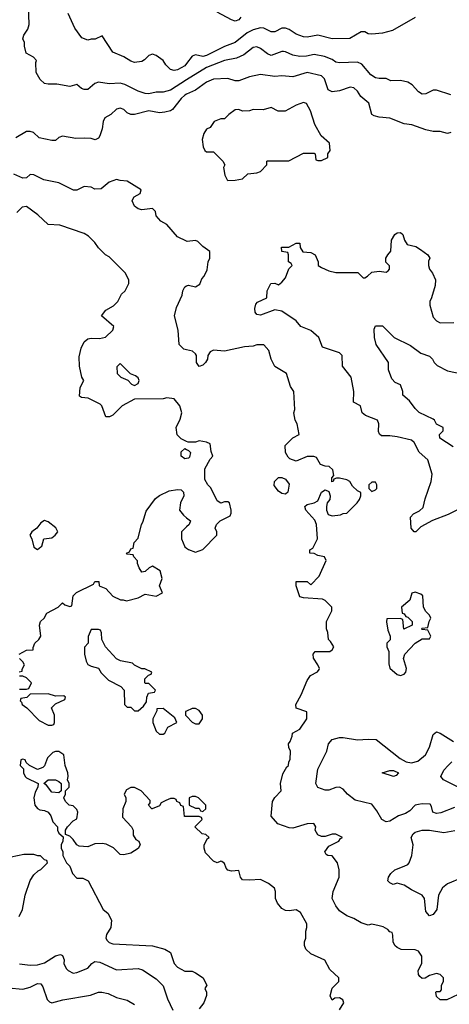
# Model space of a CAD drawing. Header units: inches. Extents: x 2348341 to 2479810, y 460419 to 613669.
# Tile 216 of 256: x 2389072 to 2391461, y 521703 to 527176. Entities that reach past the tile are written whole.
import ezdxf

# ---------------------------------------------------------------- set-up
doc = ezdxf.new("R2010")
doc.units = ezdxf.units.IN
doc.header["$MEASUREMENT"] = 0
doc.layers.add('C3582', color=7, linetype='Continuous')
doc.layers.add('C3592', color=7, linetype='Continuous')

msp = doc.modelspace()

# ---------------------------------------------------------------- linework, layer by layer
at = {"layer": 'C3582', "color": 2}
for points, elevation in [([(2390000, 526842.1), (2389910, 526785.6), (2389870, 526772.7), (2389830, 526773.2), (2389790, 526763.7), (2389770, 526766.6), (2389730, 526779.3), (2389655.9, 526815.9), (2389630, 526822.7), (2389570, 526819.5), (2389510, 526829), (2389490, 526822), (2389450, 526789), (2389430, 526788.7), (2389414.6, 526794.6), (2389390, 526815.3), (2389350, 526806), (2389278.6, 526818.6), (2389230, 526817.2), (2389210, 526822), (2389184.8, 526844.8), (2389163.2, 526883.2), (2389162, 526938), (2389166, 526950), (2389148.4, 526968.4), (2389108, 526990), (2389098, 527030), (2389098, 527050), (2389088.7, 527070), (2389095.3, 527090), (2389117, 527123), (2389123.7, 527150), (2389120.4, 527259.6)], 102), ([(2390000, 526933), (2389990, 526919.3), (2389950, 526898), (2389930, 526893.2), (2389910, 526899), (2389884.8, 526924.8), (2389869, 526950), (2389830, 526977.2), (2389810, 526984), (2389790, 526978), (2389766.4, 526953.6), (2389750, 526944), (2389710, 526939), (2389690, 526945.2), (2389650, 526969.2), (2389590, 526995.3), (2389530, 527086), (2389491.1, 527068.9), (2389470, 527068.7), (2389450, 527062), (2389416.4, 527076.4), (2389378, 527130), (2389342, 527210)], 98), ([(2390000, 526761.7), (2389990, 526757), (2389970, 526739.3), (2389922, 526678), (2389910, 526669.4), (2389878, 526662), (2389850, 526659.6), (2389790, 526669.5), (2389710, 526649.2), (2389690, 526649), (2389670, 526659), (2389650, 526677.2), (2389630, 526684), (2389610, 526679), (2389578, 526650), (2389544.7, 526630), (2389536, 526610), (2389531, 526570), (2389518, 526530), (2389510, 526518), (2389490.9, 526509.1), (2389470, 526515.3), (2389430, 526518), (2389384.7, 526515.3), (2389310, 526529), (2389290, 526522), (2389270, 526504), (2389250, 526504), (2389180.4, 526520.4), (2389148.9, 526548.9), (2389130, 526554), (2389110, 526554), (2389050, 526519)], 106), ([(2390000, 525944.7), (2389949.1, 525969.1), (2389890, 526038), (2389856.4, 526056.4), (2389830, 526086), (2389826, 526110), (2389810, 526126), (2389750, 526119.3), (2389730, 526125.2), (2389710, 526139), (2389697.2, 526170), (2389700.9, 526179.1), (2389709.2, 526190.8), (2389742, 526210), (2389748, 526230), (2389670, 526278), (2389630, 526282), (2389610, 526288.7), (2389570, 526274), (2389524.7, 526235.3), (2389490, 526234), (2389470, 526245.2), (2389430.9, 526249.1), (2389390, 526229), (2389370.9, 526229.1), (2389289.2, 526269.2), (2389206.3, 526286.3), (2389150, 526314), (2389130, 526315.3), (2389110, 526298), (2389090, 526295.3), (2389038.6, 526318.6)], 110), ([(2390000, 524832.2), (2389970, 524846), (2389948, 524868), (2389942, 524910), (2389964.7, 524955.3), (2389973.2, 524990), (2389962, 525030), (2389930, 525068.7), (2389890, 525074), (2389870, 525068.7), (2389710, 525066), (2389642, 525030), (2389590, 524978), (2389571.6, 524968.4), (2389550, 524968), (2389529.1, 525029.1), (2389518.6, 525038.6), (2389452.9, 525072.9), (2389415.3, 525075.3), (2389404, 525084), (2389408.9, 525131.1), (2389428, 525170), (2389418, 525190), (2389404, 525250), (2389403.1, 525303.1), (2389413.2, 525350), (2389430, 525384.7), (2389450, 525402.8), (2389470, 525406.8), (2389516, 525404), (2389549.1, 525410.9), (2389589, 525450), (2389595.3, 525470), (2389526, 525530), (2389550, 525562), (2389593.6, 525586.4), (2389618, 525610), (2389638, 525650), (2389658, 525670), (2389678, 525710), (2389678, 525730), (2389658, 525770), (2389570, 525858), (2389548.9, 525868.9), (2389510, 525908), (2389490, 525938), (2389453.6, 525973.6), (2389430, 525988.7), (2389294.6, 526034.6), (2389230, 526038), (2389172.5, 526092.5), (2389110, 526138), (2389086.4, 526133.6), (2389055.3, 526104.7)], 114), ([(2390000, 525341.4), (2389985.2, 525345.2), (2389958, 525370), (2389953.2, 525450), (2389933.2, 525530), (2389944.1, 525575.9), (2389975.5, 525644.5), (2389979, 525670), (2389990, 525691.3), (2390000, 525696.2)], 110), ([(2390000, 524736.7), (2389990, 524735.3), (2389969, 524750), (2389970, 524774), (2389990, 524792), (2390000, 524787)], 114), ([(2389069, 523650), (2389110, 523672), (2389146, 523674), (2389146, 523686), (2389155.3, 523710), (2389178, 523730), (2389188.7, 523750), (2389182, 523810), (2389188, 523830), (2389208, 523850), (2389223.1, 523876.9), (2389286, 523910), (2389310, 523934), (2389323.6, 523923.6), (2389350, 523914), (2389362, 523918), (2389370, 523974), (2389388.4, 523991.6), (2389482, 524038), (2389490, 524054), (2389512.7, 524052.7), (2389514, 524030), (2389550, 524014), (2389590, 523972), (2389632, 523952), (2389648, 523952), (2389665.4, 523945.4), (2389730, 523962), (2389770, 523982), (2389830, 523972), (2389866, 523990), (2389848.7, 524030), (2389864, 524070), (2389852.7, 524112.7), (2389810, 524138), (2389791, 524129), (2389770, 524108), (2389750, 524106), (2389735.3, 524130), (2389727.3, 524152.7), (2389727.3, 524167.3), (2389706, 524190), (2389702, 524202), (2389670, 524206), (2389666, 524210), (2389682, 524218), (2389690, 524234), (2389702, 524238), (2389708, 524270), (2389730, 524294), (2389749, 524370), (2389757.2, 524382.8), (2389775.5, 524444.5), (2389826, 524514), (2389850, 524531.3), (2389903.1, 524556.9), (2389950, 524564.7), (2389970, 524562), (2389982, 524550), (2389984.7, 524530), (2389966, 524490), (2389961, 524450), (2389982, 524422), (2390000, 524407.6)], 114), ([(2390000, 524356.7), (2389972, 524330), (2389970.8, 524290), (2389990, 524246), (2390000, 524238.4)], 114), ([(2389068.4, 523551.6), (2389086, 523554), (2389086, 523566), (2389098, 523590), (2389090, 523606), (2389070, 523626)], 114), ([(2389070, 523454), (2389110, 523454), (2389122, 523458), (2389138, 523490), (2389110, 523518), (2389090, 523526), (2389070, 523526)], 114), ([(2390000, 523333), (2389994, 523330), (2389994, 523310), (2390000, 523303.9)], 114), ([(2390000, 522747.1), (2389987.3, 522747.3), (2389982, 522802), (2389968, 522808), (2389962, 522822), (2389946, 522830), (2389942, 522842), (2389930, 522846), (2389910, 522846), (2389883.6, 522836.4), (2389858, 522822), (2389850, 522806), (2389808.9, 522788.9), (2389806, 522790), (2389788.9, 522808.9), (2389796.4, 522823.6), (2389796.4, 522836.4), (2389748, 522890), (2389710, 522908.7), (2389690, 522908.7), (2389665.4, 522894.6), (2389652, 522870), (2389662, 522850), (2389662, 522830), (2389644.7, 522790), (2389643.6, 522743.6), (2389694, 522690), (2389702, 522670), (2389703.6, 522643.6), (2389718, 522618), (2389734, 522610), (2389742, 522590), (2389730, 522568), (2389690, 522542), (2389650, 522534), (2389630, 522535.3), (2389592.7, 522572.7), (2389552.3, 522592.3), (2389530, 522596), (2389490, 522594), (2389450, 522578), (2389402, 522582), (2389388.7, 522590), (2389370, 522618), (2389350, 522638), (2389326, 522646), (2389326, 522670), (2389338, 522690), (2389370, 522722), (2389390, 522734), (2389395.3, 522770), (2389390, 522786), (2389370, 522806), (2389346, 522810), (2389326, 522830), (2389318, 522850), (2389326, 522870), (2389326, 522890), (2389346, 522910), (2389346, 522930), (2389338, 522950), (2389342, 522970), (2389339, 522990), (2389324, 523030), (2389318, 523090), (2389290, 523108.7), (2389270, 523108.7), (2389256.9, 523103.1), (2389226.4, 523073.6), (2389210, 523028), (2389201, 523019), (2389170, 523008.7), (2389126, 523030), (2389107.3, 523047.3), (2389102, 523062), (2389090, 523066), (2389078, 523062), (2389074, 523030), (2389092, 523012), (2389092, 522990), (2389102, 522970), (2389110, 522962), (2389174, 522930), (2389172, 522910), (2389158, 522882), (2389150.8, 522850), (2389156, 522810), (2389170, 522791.3), (2389183.5, 522783.5), (2389210, 522781), (2389230.8, 522770.8), (2389244.7, 522750), (2389256.9, 522716.9), (2389282, 522690), (2389282, 522670), (2389290, 522654), (2389314, 522634), (2389312, 522610), (2389302, 522590), (2389302, 522570), (2389312, 522550), (2389312, 522530), (2389332, 522490), (2389350.9, 522470.9), (2389364.7, 522430), (2389390, 522404.7), (2389423.6, 522403.6), (2389452, 522390), (2389536, 522230), (2389562, 522210), (2389582, 522170), (2389578.8, 522130), (2389554.8, 522090), (2389551, 522070), (2389558, 522058), (2389570, 522046), (2389590, 522038.8), (2389810, 522028), (2389878, 522010), (2389910.8, 521990), (2389931, 521930), (2389948.5, 521908.5), (2389990, 521886.8), (2390000, 521886.6)], 114), ([(2389068.4, 522191.6), (2389088, 522230), (2389102, 522310), (2389129.1, 522390.9), (2389150, 522422), (2389174.6, 522445.4), (2389190, 522452), (2389226, 522490), (2389222, 522502), (2389210, 522506), (2389187.3, 522527.3), (2389172.7, 522527.3), (2389150, 522535.3), (2389094.6, 522534.6), (2388990, 522514)], 114), ([(2389070, 521927.7), (2389130, 521920.7), (2389170, 521922.8), (2389210, 521933.4), (2389270, 521973), (2389298.8, 521978.8), (2389310, 521974), (2389318.8, 521950), (2389317.3, 521930), (2389330, 521902), (2389342, 521890), (2389370, 521876), (2389390, 521878.8), (2389450, 521902.8), (2389473.2, 521930), (2389490, 521940.5), (2389517.7, 521937.7), (2389610, 521894), (2389730, 521901), (2389754.4, 521894.4), (2389830, 521844.7), (2389870, 521804.7), (2389893.7, 521733.7), (2389922.8, 521670)], 110), ([(2389010, 521794), (2389090, 521787.3), (2389130, 521797.3), (2389170, 521818.8), (2389190, 521816), (2389200.7, 521800.7), (2389224.7, 521730), (2389236.9, 521716.9), (2389250, 521711.3), (2389312.5, 521727.5), (2389466.3, 521753.7), (2389510, 521770.8), (2389529.3, 521770.7), (2389563.4, 521763.4), (2389610, 521741), (2389670, 521726), (2389710, 521701)], 106)]:
    msp.add_lwpolyline(points, dxfattribs=dict(at, elevation=elevation))
for points, elevation in [([(2389630, 525266), (2389612.7, 525247.3), (2389614, 525210), (2389634, 525190), (2389672.7, 525172.7), (2389694, 525150), (2389710, 525142), (2389730, 525154), (2389735.3, 525170), (2389730, 525186), (2389716.4, 525196.4), (2389687.3, 525207.3)], 114), ([(2389210, 524392.7), (2389190, 524379), (2389166.8, 524350), (2389138.8, 524330), (2389127.7, 524310), (2389138.8, 524290), (2389150, 524244.7), (2389170, 524231), (2389190, 524246), (2389195.3, 524250), (2389206, 524290), (2389250, 524296), (2389269.3, 524310.7), (2389284, 524330), (2389271.9, 524351.9), (2389230, 524385.2)], 118), ([(2389510, 523786), (2389470, 523786), (2389452.7, 523747.3), (2389452, 523710), (2389432.7, 523687.3), (2389432, 523650), (2389442, 523610), (2389451.3, 523591.3), (2389470, 523582), (2389510, 523572), (2389525.4, 523545.4), (2389564.7, 523504.7), (2389634, 523470), (2389652, 523450), (2389654, 523370), (2389670, 523354), (2389690, 523354), (2389710, 523334), (2389730, 523334), (2389760.4, 523359.6), (2389776.4, 523383.6), (2389778, 523410), (2389787.3, 523432.7), (2389822, 523438), (2389826, 523450), (2389790, 523486), (2389770, 523486), (2389768, 523490), (2389768.4, 523511.6), (2389787.3, 523532.7), (2389802, 523538), (2389806, 523550), (2389767.3, 523567.3), (2389750, 523568), (2389710, 523588), (2389699, 523599), (2389632.5, 523612.5), (2389610, 523624), (2389549, 523690), (2389528, 523730), (2389527.3, 523767.3), (2389522, 523782)], 114), ([(2389230, 523428), (2389130, 523426), (2389111.6, 523408.4), (2389078, 523402), (2389074, 523390), (2389082, 523382), (2389084.7, 523370), (2389111.1, 523351.1), (2389179.6, 523279.6), (2389230, 523254), (2389250, 523254), (2389262, 523258), (2389266, 523270), (2389266, 523310), (2389248, 523350), (2389270, 523374), (2389322, 523398), (2389326, 523410), (2389318, 523418), (2389270, 523415.3)], 114), ([(2389870, 523348), (2389834, 523346), (2389834, 523334), (2389812, 523290), (2389812, 523270), (2389830, 523222), (2389850, 523204.7), (2389870, 523204.7), (2389878, 523210), (2389896.4, 523243.6), (2389946, 523270), (2389934.6, 523294.6)], 114), ([(2389290, 522878), (2389250, 522882), (2389220.4, 522920.4), (2389206, 522930), (2389230, 522951.3), (2389270, 522951.3), (2389290, 522942), (2389302, 522930), (2389302, 522890)], 114)]:
    msp.add_lwpolyline(points, close=True, dxfattribs=dict(at, elevation=elevation))
at = {"layer": 'C3592', "color": 2}
for points, elevation in [([(2391270, 527188.7), (2391144.5, 527115.5), (2391090, 527101.2), (2391030, 527095.3), (2391010, 527098), (2390990, 527108.7), (2390970, 527108.7), (2390907.9, 527072.1), (2390810, 527069.4), (2390730, 527089.6), (2390670, 527079.5), (2390650, 527080.7), (2390610, 527096.2), (2390570, 527122), (2390550, 527129.5), (2390530, 527129.4), (2390490, 527109.4), (2390470, 527109.4), (2390430, 527129.5), (2390410, 527131.8), (2390370, 527119.5), (2390337.2, 527102.8), (2390270, 527049.5), (2390210, 527027.3), (2390110, 526977.6), (2390090, 526972), (2390050, 526981.2), (2390030, 526974), (2390000, 526933)], 98), ([(2390301, 527190), (2390290, 527175.3), (2390270, 527169.2), (2390250, 527175.3), (2390170, 527219)], 94), ([(2391470, 526758), (2391390, 526784), (2391370, 526784), (2391330, 526765.2), (2391310, 526762), (2391290, 526775.3), (2391254.5, 526814.5), (2391229.3, 526829.3), (2391190, 526839), (2391136.4, 526836.4), (2391110, 526848.7), (2391070.9, 526849.1), (2391050, 526854), (2391024, 526870), (2390974, 526930), (2390950, 526940.9), (2390850, 526936), (2390830, 526941.2), (2390810, 526955.1), (2390767.3, 526972.7), (2390710, 526982.7), (2390666.6, 526973.4), (2390630, 526971.8), (2390590, 526979.5), (2390550, 526998), (2390538.9, 526998.9), (2390530, 526999.5), (2390470, 526978), (2390450, 526986), (2390410, 527016), (2390390, 527025.2), (2390370, 527022.7), (2390318.3, 526981.7), (2390276.7, 526963.3), (2390211.3, 526950), (2390110, 526911.2), (2390000, 526842.1)], 102), ([(2391470, 526548.7), (2391450, 526544), (2391410, 526554), (2391370, 526555.3), (2391330, 526564), (2391252.3, 526592.3), (2391210, 526597.2), (2391130, 526629.2), (2391070, 526634), (2391042, 526642), (2391029, 526650), (2391012.5, 526712.5), (2390969.5, 526749.5), (2390950, 526779), (2390930, 526797.2), (2390910, 526801.2), (2390850, 526780.9), (2390810, 526775.1), (2390786.6, 526786.6), (2390766.8, 526846.8), (2390750, 526865.2), (2390670, 526883.7), (2390590, 526858), (2390530, 526863.7), (2390490, 526860.9), (2390410, 526872.7), (2390350, 526859.3), (2390290, 526837.2), (2390270, 526837.2), (2390229.5, 526849.5), (2390150, 526846), (2390110, 526829.3), (2390050, 526785.1), (2390000, 526761.7)], 106), ([(2391510, 524454), (2391455.2, 524424.8), (2391368, 524392), (2391302.8, 524357.2), (2391274, 524330), (2391266, 524330), (2391248, 524350), (2391245.2, 524410), (2391262, 524430), (2391294.8, 524445.2), (2391316.2, 524463.8), (2391327, 524513), (2391359.3, 524610), (2391365.2, 524650), (2391342, 524730), (2391292.3, 524772.3), (2391265.6, 524825.6), (2391250, 524839), (2391170, 524858), (2391130, 524863.7), (2391083.7, 524863.7), (2391072.7, 524872.7), (2391066.8, 524886.8), (2391069.2, 524930), (2391062, 524950), (2390995.5, 524975.5), (2390975.3, 524990), (2390966, 525030), (2390928, 525050), (2390929.2, 525110), (2390915.3, 525190), (2390866, 525250), (2390864, 525310), (2390850, 525324), (2390755.3, 525355.3), (2390735.3, 525410), (2390690, 525449), (2390635.3, 525470), (2390610, 525502), (2390530, 525555.3), (2390490, 525564), (2390410, 525534), (2390390, 525538), (2390382, 525550), (2390379, 525570), (2390384.7, 525595.3), (2390394.6, 525605.4), (2390446, 525630), (2390448.7, 525670), (2390468.7, 525710), (2390491, 525711), (2390510, 525702), (2390530, 525718), (2390550, 525742), (2390568, 525792), (2390586, 525810), (2390582, 525822), (2390566, 525830), (2390566, 525870), (2390562, 525882), (2390530, 525888), (2390528, 525912), (2390568.4, 525911.6), (2390610, 525934), (2390630, 525934), (2390632, 525910), (2390646.4, 525886.4), (2390690, 525882), (2390714, 525870), (2390731.1, 525831.1), (2390732, 525810), (2390750, 525798), (2390790, 525781), (2390830, 525771.3), (2390951.1, 525771.1), (2390982, 525742), (2390990, 525742), (2391006, 525750), (2391030, 525772), (2391070, 525778), (2391110, 525772), (2391120.4, 525779.6), (2391128, 525790), (2391127.3, 525807.3), (2391108.4, 525828.4), (2391108, 525850), (2391118, 525870), (2391135.3, 525890), (2391139.3, 525950), (2391158, 525982), (2391170, 525992), (2391190, 525994), (2391202, 525982), (2391211.3, 525950), (2391227.1, 525927.1), (2391274.8, 525914.8), (2391299.8, 525899.8), (2391342, 525870), (2391352, 525850), (2391345.4, 525834.6), (2391344.7, 525810), (2391351, 525790), (2391368.1, 525768.1), (2391384, 525730), (2391381.4, 525698.6), (2391362, 525630), (2391352, 525610), (2391352, 525590), (2391370, 525522), (2391390, 525502), (2391410, 525492), (2391486, 525494)], 106), ([(2390000, 525696.2), (2390010, 525701), (2390050, 525691.3), (2390074, 525706), (2390084, 525736), (2390098, 525750), (2390114.6, 525785.4), (2390119, 525830), (2390128.7, 525850), (2390128.4, 525888.4), (2390090, 525915.3), (2390063.1, 525943.1), (2390050, 525948.7), (2390003.1, 525943.1), (2390000, 525944.7)], 110), ([(2391481.2, 524801.2), (2391408, 524850), (2391406, 524870), (2391426, 524890), (2391426, 524910), (2391388.7, 524928.7), (2391378, 524950), (2391370, 524955.3), (2391292.9, 524992.9), (2391270, 525015.3), (2391238.4, 525058.4), (2391202, 525090), (2391202, 525110), (2391190, 525146), (2391160.2, 525160.2), (2391140.2, 525180.2), (2391122, 525230), (2391122, 525270), (2391054, 525370), (2391044, 525410), (2391043.1, 525456.9), (2391050, 525474), (2391090, 525474), (2391154, 525410), (2391244.5, 525364.5), (2391302.5, 525322.5), (2391350, 525306.8), (2391366.8, 525290), (2391376, 525270), (2391393.7, 525253.7), (2391450, 525224), (2391530, 525207.7)], 102), ([(2391510, 521758), (2391447.3, 521727.3), (2391410, 521728), (2391390, 521746), (2391386, 521770), (2391390, 521774), (2391410, 521774), (2391416.4, 521783.6), (2391418, 521810), (2391428, 521830), (2391428, 521850), (2391410, 521868), (2391390, 521873.2), (2391350, 521862), (2391327.3, 521847.3), (2391310, 521846), (2391296.4, 521856.4), (2391288.9, 521868.9), (2391288, 521890), (2391308, 521930), (2391308, 521970), (2391290, 521998), (2391270, 522006), (2391192.7, 522007.3), (2391170, 522018), (2391158, 522030), (2391148, 522050), (2391147.3, 522087.3), (2391142, 522102), (2391130, 522106), (2391119, 522119), (2391092.9, 522132.9), (2391070, 522139), (2391030, 522148), (2391010, 522142), (2390970, 522155.3), (2390930, 522179), (2390890, 522195.3), (2390850, 522222), (2390829, 522250), (2390808.9, 522291.1), (2390814, 522330), (2390848.7, 522410), (2390848.7, 522450), (2390839, 522490), (2390810, 522528), (2390786, 522530), (2390776.4, 522536.4), (2390768.7, 522550), (2390790, 522582), (2390846, 522610), (2390855.3, 522624.7), (2390866, 522630), (2390830, 522648), (2390810, 522648), (2390770, 522635.3), (2390750, 522635.3), (2390730, 522644), (2390715.3, 522670), (2390718, 522690), (2390708, 522708), (2390670, 522705.2), (2390590, 522682.7), (2390570, 522683.7), (2390506.8, 522706.8), (2390469.5, 522749.5), (2390477.2, 522830), (2390490, 522852), (2390526, 522890), (2390522, 522930), (2390535.3, 522984.7), (2390556.4, 523023.6), (2390566, 523030), (2390568, 523050), (2390576.4, 523063.6), (2390578, 523110), (2390568, 523130), (2390566, 523150), (2390576.4, 523163.6), (2390587.3, 523192.7), (2390588, 523210), (2390630, 523232), (2390668.7, 523290), (2390668, 523328), (2390609.4, 523349.4), (2390608, 523370), (2390636.5, 523423.5), (2390670, 523502), (2390689.2, 523530.8), (2390728.4, 523551.6), (2390736.4, 523563.6), (2390738, 523570), (2390728.7, 523590), (2390706.3, 523626.3), (2390704, 523650), (2390715.3, 523664.7), (2390796.4, 523663.6), (2390810, 523674), (2390818, 523690), (2390800.4, 523720.4), (2390788, 523730), (2390786, 523770), (2390778, 523790), (2390778, 523830), (2390808, 523890), (2390808, 523910), (2390770, 523948), (2390754.6, 523954.6), (2390650, 523962), (2390630, 523968), (2390608.7, 524030), (2390610, 524054), (2390670, 524054), (2390690, 524034), (2390736.4, 524083.6), (2390775.3, 524170), (2390766, 524190), (2390730, 524198), (2390710, 524208), (2390686, 524210), (2390686, 524230), (2390702, 524238), (2390728, 524290), (2390722, 524370), (2390713.6, 524393.6), (2390662, 524450), (2390658, 524470), (2390670, 524482), (2390709.1, 524490.9), (2390730, 524502), (2390749.4, 524550.6), (2390770, 524562), (2390790, 524554), (2390798, 524530), (2390796, 524510), (2390782, 524490), (2390778, 524470), (2390778, 524450), (2390786.4, 524426.4), (2390810, 524418), (2390856.4, 524423.6), (2390870, 524432), (2390890, 524434), (2390948.7, 524490), (2390962, 524510), (2390968.7, 524530), (2390968, 524548), (2390950, 524558), (2390923.1, 524583.1), (2390908.4, 524608.4), (2390890, 524618), (2390850, 524628), (2390832.7, 524627.3), (2390818, 524622), (2390814, 524610), (2390807.3, 524607.3), (2390808, 524630), (2390818, 524642), (2390813.6, 524673.6), (2390792.7, 524692.7), (2390770, 524694), (2390744, 524704), (2390722, 524742), (2390707.3, 524747.3), (2390670, 524748), (2390610, 524722), (2390574.6, 524734.6), (2390564.7, 524744.7), (2390549, 524770), (2390548.7, 524810), (2390590, 524851.3), (2390626, 524870), (2390614, 524930), (2390604, 524950), (2390595.3, 524990), (2390602, 525010), (2390595.3, 525110), (2390578, 525138), (2390555.3, 525210), (2390490, 525248.7), (2390469.2, 525290), (2390456.5, 525336.5), (2390430, 525368.7), (2390390, 525368.7), (2390370, 525362), (2390322, 525358), (2390210, 525334), (2390150, 525339), (2390130.9, 525329.1), (2390118, 525310), (2390116, 525290), (2390104.7, 525270), (2390090, 525255.3), (2390070, 525248.7), (2390055.3, 525270), (2390055.3, 525310), (2390050, 525318), (2390032.9, 525332.9), (2390000, 525341.4)], 110), ([(2390000, 524238.4), (2390010, 524230.8), (2390050, 524216), (2390090, 524232), (2390168, 524310), (2390168, 524330), (2390158, 524350), (2390166, 524370), (2390186, 524390), (2390242, 524418), (2390247.3, 524432.7), (2390248, 524450), (2390238, 524490), (2390230, 524495.3), (2390210, 524495.3), (2390190, 524488), (2390170, 524502), (2390134.8, 524574.8), (2390118, 524590), (2390100.4, 524620.4), (2390100.4, 524679.6), (2390130, 524734), (2390146, 524750), (2390136.4, 524776.4), (2390130, 524818), (2390110, 524828), (2390070, 524835.3), (2390050, 524828), (2390008.4, 524828.4), (2390000, 524832.2)], 114), ([(2390000, 524787), (2390010, 524782), (2390022, 524770), (2390016, 524744), (2390010, 524738), (2390000, 524736.7)], 114), ([(2390000, 524407.6), (2390022, 524390), (2390014, 524370), (2390000, 524356.7)], 114), ([(2390000, 523303.9), (2390031.6, 523271.6), (2390050, 523262), (2390070, 523262), (2390088, 523290), (2390088, 523310), (2390070, 523335.3), (2390050, 523348), (2390030, 523348), (2390000, 523333)], 114), ([(2391490, 522796), (2391413.2, 522766.8), (2391390, 522762.7), (2391368.7, 522770), (2391362, 522802), (2391354.6, 522814.6), (2391310, 522817.2), (2391290, 522814), (2391271.1, 522808.9), (2391241, 522779), (2391216.3, 522763.7), (2391178, 522750), (2391130, 522721.2), (2391110, 522717.2), (2391085.2, 522730), (2391058, 522778), (2391030, 522815.1), (2390938, 522838), (2390894, 522870), (2390870, 522899), (2390850, 522909), (2390830, 522908.7), (2390790, 522894), (2390770, 522894), (2390730, 522908), (2390719, 522930), (2390729.6, 523010.4), (2390779, 523110), (2390789, 523150), (2390810, 523174.8), (2390850, 523186), (2390870, 523186), (2390950, 523173), (2391010, 523177.3), (2391054, 523174), (2391186.8, 523070), (2391221, 523050), (2391250, 523044.4), (2391285.4, 523054.6), (2391329, 523090), (2391350, 523132), (2391370, 523202), (2391390, 523218), (2391410, 523210.8), (2391483.9, 523163.9)], 106), ([(2391510, 522909.3), (2391428.7, 522950), (2391413.2, 522970), (2391430, 523004.7), (2391454, 523030), (2391474, 523050)], 102), ([(2390850, 521672), (2390874, 521710), (2390868.4, 521728.4), (2390850, 521738), (2390823.6, 521736.4), (2390810, 521726), (2390798, 521750), (2390810, 521792), (2390846, 521830), (2390846, 521850), (2390796.4, 521896.4), (2390768.7, 521948.7), (2390690, 521984), (2390662, 522010), (2390655.3, 522030), (2390655.3, 522050), (2390662, 522070), (2390662, 522110), (2390668.7, 522130), (2390668.7, 522150), (2390633.2, 522213.2), (2390610, 522228.7), (2390570, 522222), (2390550, 522224), (2390530, 522235.3), (2390505.4, 522265.4), (2390494, 522290), (2390494, 522330), (2390488.9, 522348.9), (2390454.8, 522374.8), (2390410, 522397.2), (2390350, 522392.7), (2390310, 522395.3), (2390299, 522410), (2390290, 522446), (2390250, 522442), (2390230, 522448.7), (2390220.2, 522460.2), (2390210, 522486), (2390196.4, 522496.4), (2390190, 522498), (2390170, 522488.7), (2390150, 522498), (2390104.7, 522544.7), (2390098, 522570), (2390098, 522590), (2390116.4, 522623.6), (2390126, 522630), (2390107.3, 522647.3), (2390086, 522650), (2390046, 522690), (2390086, 522730), (2390082, 522742), (2390070, 522746), (2390000, 522747.1)], 114), ([(2391530, 522406), (2391450, 522372.3), (2391422.8, 522350), (2391401, 522310), (2391390.6, 522229.4), (2391370, 522202), (2391350, 522195.3), (2391330, 522218), (2391322.7, 522290), (2391309, 522310), (2391250, 522339.3), (2391210, 522365.2), (2391170, 522375.3), (2391149.1, 522369.1), (2391130, 522378), (2391118, 522390), (2391122, 522410), (2391135.3, 522430), (2391158, 522450), (2391210, 522470.7), (2391230, 522480.7), (2391238, 522490), (2391251.6, 522530), (2391259.3, 522590), (2391249.2, 522630), (2391259, 522650), (2391270, 522658.8), (2391310, 522670.8), (2391350, 522670.8), (2391430, 522657.3), (2391491.5, 522668.5)], 106), ([(2390000, 521886.6), (2390030, 521886), (2390050, 521878), (2390091.3, 521850), (2390102, 521830), (2390112, 521810), (2390102, 521790), (2390111, 521771), (2390110.9, 521750.9), (2390096.3, 521710), (2390070, 521677.2)], 114)]:
    msp.add_lwpolyline(points, dxfattribs=dict(at, elevation=elevation))
for points, elevation in [([(2390650, 526715.3), (2390610, 526702), (2390547.3, 526667.3), (2390508.4, 526668.4), (2390470, 526688), (2390425.4, 526674.6), (2390370, 526678), (2390348.9, 526668.9), (2390310, 526668), (2390290, 526678), (2390270, 526675.3), (2390234, 526650), (2390210, 526626), (2390190, 526626), (2390154, 526610), (2390130, 526578), (2390110, 526568), (2390095.3, 526544.7), (2390086, 526510), (2390092, 526470), (2390102, 526450), (2390110, 526442), (2390150, 526442), (2390202, 526390), (2390212, 526370), (2390204.7, 526355.3), (2390211.6, 526311.6), (2390225.4, 526285.4), (2390230, 526282), (2390270, 526284.7), (2390310, 526292), (2390340.4, 526319.6), (2390390, 526324.7), (2390410, 526332), (2390446, 526370), (2390446, 526390), (2390450, 526392), (2390568.4, 526391.6), (2390650, 526434), (2390710, 526434), (2390714, 526430), (2390718, 526398), (2390730, 526394), (2390750, 526394), (2390786, 526410), (2390786, 526430), (2390798, 526450), (2390795.3, 526490), (2390748.7, 526530), (2390713.6, 526593.6), (2390688.9, 526668.9), (2390666, 526710)], 110), ([(2390550, 524538), (2390530, 524542), (2390510, 524555.3), (2390486.3, 524586.3), (2390489, 524610), (2390510, 524632), (2390530, 524632), (2390550, 524622), (2390570, 524594), (2390562, 524550)], 110), ([(2391050, 524606), (2391030, 524606), (2391014, 524590), (2391014, 524570), (2391030, 524554), (2391050, 524562), (2391058, 524570), (2391058, 524590)], 110), ([(2391270, 523994), (2391251.6, 523988.4), (2391242, 523950), (2391194, 523910), (2391198, 523878), (2391210, 523874), (2391218, 523858), (2391230, 523854), (2391254, 523830), (2391254, 523810), (2391208.7, 523788.7), (2391202, 523842), (2391187.3, 523847.3), (2391114, 523846), (2391111.6, 523828.4), (2391118, 523782), (2391131.6, 523748.4), (2391131.6, 523728.4), (2391114, 523710), (2391114, 523690), (2391123.6, 523663.6), (2391124.5, 523595.5), (2391130, 523572), (2391170, 523536), (2391190, 523531.3), (2391210, 523538), (2391219, 523550), (2391222, 523570), (2391205.6, 523625.6), (2391214, 523650), (2391270, 523711.3), (2391310, 523734), (2391350, 523734), (2391358, 523750), (2391342, 523782), (2391310, 523786), (2391306, 523790), (2391310, 523794), (2391342, 523798), (2391348.4, 523831.6), (2391358, 523850), (2391350, 523866), (2391330, 523886), (2391318, 523910), (2391314, 523974), (2391303.1, 523983.1)], 110), ([(2391150, 522969.5), (2391088, 522990), (2391130, 523002.8), (2391150, 523002), (2391178, 522990), (2391166, 522974)], 102), ([(2390050, 522858), (2390030, 522858), (2390014, 522850), (2390014, 522810), (2390050, 522794), (2390070, 522794), (2390078, 522778), (2390090, 522774), (2390106, 522790), (2390106, 522810), (2390066, 522850)], 114)]:
    msp.add_lwpolyline(points, close=True, dxfattribs=dict(at, elevation=elevation))

doc.saveas('drawing.dxf')
